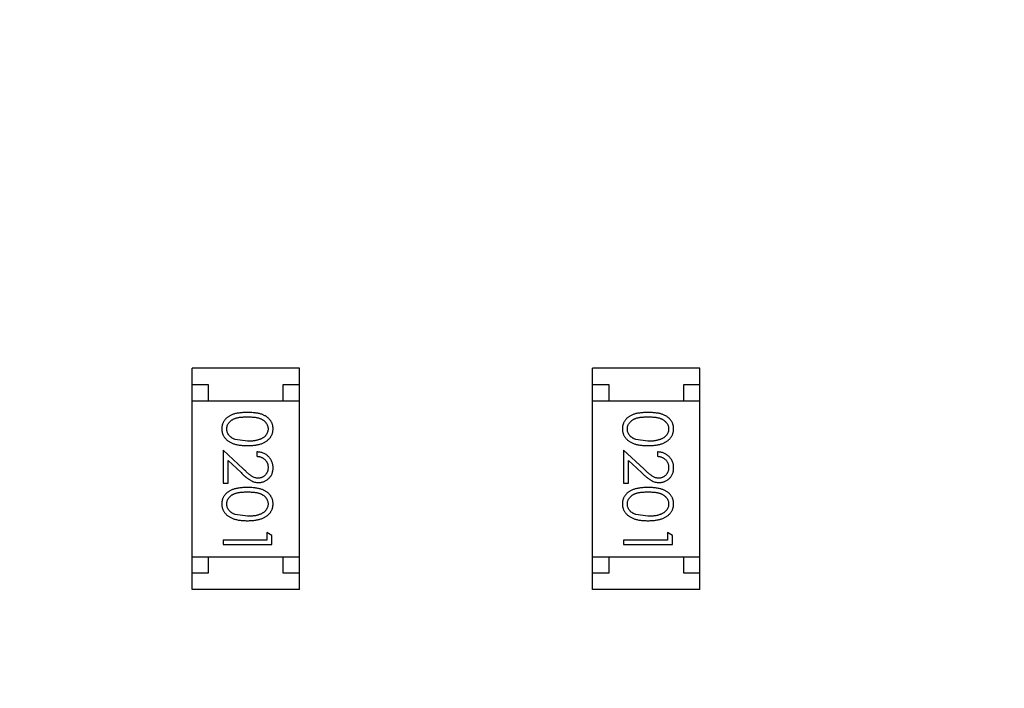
# Model space of a CAD drawing. Header units: millimetres. Extents: x -21 to 173, y -170 to -77.
# Tile 81 of 95: x 120.39 to 123.42, y -114.76 to -112.7. Entities that reach past the tile are written whole.
import ezdxf

# ---------------------------------------------------------------- set-up
doc = ezdxf.new("R2010")
doc.units = ezdxf.units.MM
doc.header["$LTSCALE"] = 1.21
doc.header["$MEASUREMENT"] = 0
doc.header["$PDMODE"] = 3
doc.header["$PDSIZE"] = 0.3125
doc.layers.get('0').update_dxf_attribs({"linetype": 'CONTINUOUS'})
doc.layers.get('DEFPOINTS').update_dxf_attribs({"linetype": 'CONTINUOUS'})
doc.layers.add('Dim', color=3, linetype='CONTINUOUS', lineweight=25)
doc.styles.get("Standard").update_dxf_attribs({"font": 'txt', "width": 0.8})
doc.dimstyles.get("Standard").update_dxf_attribs({"dimtxt": 0.15625, "dimasz": 0.1875, "dimexe": 0.125, "dimexo": 0.0625, "dimgap": 0.09, "dimtad": 0, "dimtih": 1, "dimtoh": 1, "dimzin": 4, "dimdsep": 46, "dimtxsty": 'STANDARD', "dimblk": '_FILLED', "dimblk1": '_FILLED', "dimblk2": '_FILLED', "dimcen": 0.09, "dimazin": 1, "dimtp": 0.01, "dimtm": 0.01, "dimtfac": 1, "dimtofl": 0, "dimtmove": 0, "dimatfit": 3, "dimldrblk": '_FILLED', "dimfxl": 1, "dimtolj": 1, "dimtzin": 4, "dimarcsym": 0})

# ---------------------------------------------------------------- blocks, each defined once
blk = doc.blocks.new('_FILLED')
at = {"color": 0, "linetype": 'ByBlock'}
blk.add_solid([(0, 0), (-1, 0.1667), (-1, -0.1667)], dxfattribs=at)
blk = doc.blocks.new('*D65')
at = {"layer": 'DEFPOINTS', "color": 0}
for p in [(105.5298, -92.6324), (171.1468, -92.6324), (151.3452, -159.3324)]:
    blk.add_point(p, dxfattribs=at)
at = {"layer": 'Dim', "color": 0, "lineweight": -2}
for p, q in [((105.5923, -92.6324), (171.2718, -92.6324)), ((171.1468, -95.1324), (171.1468, -122.059)), ((171.1468, -156.8324), (171.1468, -129.9057)), ((151.4077, -159.3324), (171.2718, -159.3324))]:
    blk.add_line(p, q, dxfattribs=at)
at = {"layer": 'Dim', "color": 0, "lineweight": -2, "xscale": 2.5, "yscale": 2.5, "zscale": 2.5}
for p, rotation in [((171.1468, -92.6324), 90), ((171.1468, -159.3324), 270)]:
    blk.add_blockref('_FILLED', p, dxfattribs=dict(at, rotation=rotation))
at = {"layer": 'Dim', "color": 0, "insert": (171.1468, -125.9824), "char_height": 2.5, "attachment_point": 5, "rotation": 90, "line_spacing_factor": 2.5}
blk.add_mtext('\\A1;66.70', dxfattribs=at)

msp = doc.modelspace()

# ---------------------------------------------------------------- linework, layer by layer
at = {"color": 7, "linetype": 'Continuous'}
for p, q in [((120.9235, -114.4533), (120.9235, -113.7733)), ((121.2535, -113.7733), (120.9235, -113.7733)), ((121.2535, -114.4533), (121.2535, -113.7733)), ((122.1545, -114.4533), (122.1545, -113.7733)), ((122.4845, -113.7733), (122.1545, -113.7733)), ((122.4845, -114.4533), (122.4845, -113.7733)), ((120.9235, -113.8233), (120.9735, -113.8233)), ((120.9735, -113.8233), (120.9735, -113.8733)), ((121.2035, -113.8733), (121.2035, -113.8233)), ((121.2035, -113.8233), (121.2535, -113.8233)), ((122.1545, -113.8233), (122.2045, -113.8233)), ((122.2045, -113.8233), (122.2045, -113.8733)), ((122.4345, -113.8733), (122.4345, -113.8233)), ((122.4345, -113.8233), (122.4845, -113.8233)), ((120.9235, -113.8733), (121.2535, -113.8733)), ((122.1545, -113.8733), (122.4845, -113.8733)), ((121.0937, -113.9978), (121.056, -113.9921)), ((122.3247, -113.9978), (122.287, -113.9921)), ((121.0187, -114.0247), (121.0187, -114.1266)), ((121.0808, -114.0829), (121.0187, -114.0247)), ((121.1226, -114.0305), (121.1226, -114.0439)), ((122.2497, -114.0247), (122.2497, -114.1266)), ((122.3118, -114.0829), (122.2497, -114.0247)), ((122.3536, -114.0305), (122.3536, -114.0439)), ((121.0341, -114.1266), (121.0341, -114.0568)), ((121.0341, -114.0568), (121.0742, -114.0943)), ((122.2651, -114.1266), (122.2651, -114.0568)), ((122.2651, -114.0568), (122.3052, -114.0943)), ((121.0187, -114.1266), (121.0341, -114.1266)), ((122.2497, -114.1266), (122.2651, -114.1266)), ((121.0937, -114.2285), (121.056, -114.2229)), ((122.3247, -114.2285), (122.287, -114.2229)), ((121.1534, -114.2785), (121.1534, -114.3016)), ((121.1687, -114.2873), (121.1534, -114.2785)), ((122.3844, -114.2785), (122.3844, -114.3016)), ((122.3997, -114.2873), (122.3844, -114.2785)), ((121.0187, -114.3016), (121.0187, -114.3151)), ((121.1534, -114.3016), (121.0187, -114.3016)), ((121.1687, -114.3151), (121.1687, -114.2873)), ((122.2497, -114.3016), (122.2497, -114.3151)), ((122.3844, -114.3016), (122.2497, -114.3016)), ((122.3997, -114.3151), (122.3997, -114.2873)), ((121.0187, -114.3151), (121.1687, -114.3151)), ((122.2497, -114.3151), (122.3997, -114.3151)), ((120.9235, -114.3533), (121.2535, -114.3533)), ((120.9735, -114.3533), (120.9735, -114.4033)), ((121.2035, -114.4033), (121.2035, -114.3533)), ((122.1545, -114.3533), (122.4845, -114.3533)), ((122.2045, -114.3533), (122.2045, -114.4033)), ((122.4345, -114.4033), (122.4345, -114.3533)), ((120.9735, -114.4033), (120.9235, -114.4033)), ((121.2535, -114.4033), (121.2035, -114.4033)), ((122.2045, -114.4033), (122.1545, -114.4033)), ((122.4845, -114.4033), (122.4345, -114.4033)), ((121.2535, -114.4533), (120.9235, -114.4533)), ((122.4845, -114.4533), (122.1545, -114.4533))]:
    msp.add_line(p, q, dxfattribs=at)
for points, knots in [([(121.0937, -113.9093), (121.0913, -113.9093), (121.0867, -113.9094), (121.0799, -113.9097), (121.0735, -113.9102), (121.0676, -113.9109), (121.0621, -113.9118), (121.0569, -113.9128), (121.0522, -113.9142), (121.0479, -113.9157), (121.0439, -113.9174), (121.0401, -113.9192), (121.0367, -113.9212), (121.0335, -113.9234), (121.0305, -113.9257), (121.0278, -113.9282), (121.0253, -113.9308), (121.0231, -113.9336), (121.0212, -113.9366), (121.0195, -113.9396), (121.0181, -113.9427), (121.0169, -113.9459), (121.016, -113.9491), (121.0154, -113.9525), (121.015, -113.9559), (121.0149, -113.9583), (121.0149, -113.9595)], [0, 0, 0, 0, 0.068113, 0.132564, 0.193427, 0.250218, 0.303569, 0.353576, 0.400235, 0.443586, 0.484619, 0.524292, 0.56238, 0.599049, 0.63494, 0.669782, 0.704009, 0.737842, 0.771098, 0.803896, 0.836415, 0.868639, 0.900715, 0.933378, 0.966213, 1, 1, 1, 1]), ([(121.1726, -113.9595), (121.1726, -113.9583), (121.1725, -113.9559), (121.1721, -113.9525), (121.1715, -113.9491), (121.1705, -113.9458), (121.1694, -113.9426), (121.1679, -113.9395), (121.1662, -113.9365), (121.1642, -113.9335), (121.162, -113.9307), (121.1596, -113.928), (121.1568, -113.9256), (121.1539, -113.9232), (121.1507, -113.9211), (121.1472, -113.9191), (121.1435, -113.9172), (121.1396, -113.9156), (121.1353, -113.9141), (121.1306, -113.9128), (121.1255, -113.9117), (121.1199, -113.9109), (121.1139, -113.9102), (121.1076, -113.9097), (121.1008, -113.9094), (121.0961, -113.9093), (121.0937, -113.9093)], [0, 0, 0, 0, 0.033742, 0.066533, 0.099153, 0.13154, 0.164087, 0.196563, 0.229707, 0.263315, 0.297504, 0.331686, 0.366482, 0.4021, 0.438958, 0.476748, 0.515985, 0.556589, 0.599519, 0.645765, 0.695487, 0.748721, 0.805687, 0.866754, 0.931405, 1, 1, 1, 1]), ([(122.3247, -113.9093), (122.3223, -113.9093), (122.3177, -113.9094), (122.3109, -113.9097), (122.3045, -113.9102), (122.2986, -113.9109), (122.2931, -113.9118), (122.2879, -113.9128), (122.2832, -113.9142), (122.2789, -113.9157), (122.2749, -113.9174), (122.2711, -113.9192), (122.2677, -113.9212), (122.2645, -113.9234), (122.2615, -113.9257), (122.2588, -113.9282), (122.2563, -113.9308), (122.2541, -113.9336), (122.2522, -113.9366), (122.2505, -113.9396), (122.2491, -113.9427), (122.2479, -113.9459), (122.247, -113.9491), (122.2464, -113.9525), (122.246, -113.9559), (122.2459, -113.9583), (122.2459, -113.9595)], [0, 0, 0, 0, 0.068113, 0.132564, 0.193427, 0.250218, 0.303569, 0.353576, 0.400235, 0.443586, 0.484619, 0.524292, 0.56238, 0.599049, 0.63494, 0.669782, 0.704009, 0.737842, 0.771098, 0.803896, 0.836415, 0.868639, 0.900715, 0.933378, 0.966213, 1, 1, 1, 1]), ([(122.4036, -113.9595), (122.4036, -113.9583), (122.4035, -113.9559), (122.4031, -113.9525), (122.4025, -113.9491), (122.4015, -113.9458), (122.4004, -113.9426), (122.3989, -113.9395), (122.3972, -113.9365), (122.3952, -113.9335), (122.393, -113.9307), (122.3906, -113.928), (122.3878, -113.9256), (122.3849, -113.9232), (122.3817, -113.9211), (122.3782, -113.9191), (122.3745, -113.9172), (122.3706, -113.9156), (122.3663, -113.9141), (122.3616, -113.9128), (122.3565, -113.9117), (122.3509, -113.9109), (122.3449, -113.9102), (122.3386, -113.9097), (122.3318, -113.9094), (122.3271, -113.9093), (122.3247, -113.9093)], [0, 0, 0, 0, 0.033742, 0.066533, 0.099153, 0.13154, 0.164087, 0.196563, 0.229707, 0.263315, 0.297504, 0.331686, 0.366482, 0.4021, 0.438958, 0.476748, 0.515985, 0.556589, 0.599519, 0.645765, 0.695487, 0.748721, 0.805687, 0.866754, 0.931405, 1, 1, 1, 1]), ([(121.0303, -113.9599), (121.0304, -113.9583), (121.0305, -113.955), (121.0318, -113.9501), (121.0339, -113.9453), (121.0363, -113.9416), (121.0386, -113.9387), (121.0405, -113.9367), (121.0427, -113.9348), (121.045, -113.933), (121.0475, -113.9314), (121.0502, -113.9299), (121.0531, -113.9286), (121.0562, -113.9273), (121.0596, -113.9262), (121.0634, -113.9253), (121.0675, -113.9245), (121.072, -113.9239), (121.0769, -113.9234), (121.0822, -113.923), (121.0878, -113.9228), (121.0917, -113.9228), (121.0937, -113.9228)], [0, 0, 0, 0, 0.060034, 0.120278, 0.182348, 0.247919, 0.281641, 0.315701, 0.350322, 0.385703, 0.421819, 0.459196, 0.497866, 0.538301, 0.58121, 0.628183, 0.679403, 0.734699, 0.794074, 0.858416, 0.927049, 1, 1, 1, 1]), ([(121.0937, -113.9228), (121.0958, -113.9228), (121.0997, -113.9228), (121.1053, -113.923), (121.1106, -113.9234), (121.1155, -113.9239), (121.12, -113.9245), (121.1242, -113.9253), (121.1279, -113.9262), (121.1313, -113.9273), (121.1345, -113.9286), (121.1374, -113.9299), (121.1401, -113.9314), (121.1426, -113.9331), (121.1449, -113.9348), (121.147, -113.9367), (121.149, -113.9387), (121.1512, -113.9416), (121.1536, -113.9453), (121.1557, -113.95), (121.1569, -113.9549), (121.1571, -113.9583), (121.1572, -113.9599)], [0, 0, 0, 0, 0.073302, 0.142286, 0.206253, 0.266017, 0.321612, 0.372532, 0.419497, 0.462398, 0.502825, 0.541489, 0.579034, 0.615143, 0.650298, 0.684912, 0.718701, 0.752189, 0.817245, 0.879117, 0.939613, 1, 1, 1, 1]), ([(122.2613, -113.9599), (122.2614, -113.9583), (122.2615, -113.955), (122.2628, -113.9501), (122.2649, -113.9453), (122.2673, -113.9416), (122.2696, -113.9387), (122.2715, -113.9367), (122.2737, -113.9348), (122.276, -113.933), (122.2785, -113.9314), (122.2812, -113.9299), (122.2841, -113.9286), (122.2872, -113.9273), (122.2906, -113.9262), (122.2944, -113.9253), (122.2985, -113.9245), (122.303, -113.9239), (122.3079, -113.9234), (122.3132, -113.923), (122.3189, -113.9228), (122.3227, -113.9228), (122.3247, -113.9228)], [0, 0, 0, 0, 0.060034, 0.120278, 0.182348, 0.247919, 0.281641, 0.315701, 0.350322, 0.385703, 0.421819, 0.459196, 0.497866, 0.538301, 0.58121, 0.628183, 0.679403, 0.734699, 0.794074, 0.858416, 0.927049, 1, 1, 1, 1]), ([(122.3247, -113.9228), (122.3268, -113.9228), (122.3307, -113.9228), (122.3363, -113.923), (122.3416, -113.9234), (122.3465, -113.9239), (122.351, -113.9245), (122.3552, -113.9253), (122.3589, -113.9262), (122.3623, -113.9273), (122.3655, -113.9286), (122.3684, -113.9299), (122.3711, -113.9314), (122.3736, -113.9331), (122.3759, -113.9348), (122.378, -113.9367), (122.38, -113.9387), (122.3822, -113.9416), (122.3846, -113.9453), (122.3867, -113.95), (122.3879, -113.9549), (122.3881, -113.9583), (122.3882, -113.9599)], [0, 0, 0, 0, 0.073302, 0.142286, 0.206253, 0.266017, 0.321612, 0.372532, 0.419497, 0.462398, 0.502825, 0.541489, 0.579034, 0.615143, 0.650298, 0.684912, 0.718701, 0.752189, 0.817245, 0.879117, 0.939613, 1, 1, 1, 1]), ([(121.0149, -113.9595), (121.0149, -113.9607), (121.0149, -113.963), (121.0154, -113.9665), (121.016, -113.97), (121.017, -113.9733), (121.0182, -113.9766), (121.0196, -113.9798), (121.0214, -113.9829), (121.0234, -113.9859), (121.0256, -113.9888), (121.0282, -113.9915), (121.0309, -113.9941), (121.034, -113.9965), (121.0373, -113.9988), (121.0408, -114.0008), (121.0446, -114.0028), (121.0487, -114.0045), (121.0531, -114.0062), (121.0579, -114.0075), (121.0629, -114.0087), (121.0684, -114.0096), (121.0742, -114.0103), (121.0804, -114.0109), (121.0869, -114.0112), (121.0914, -114.0112), (121.0937, -114.0112)], [0, 0, 0, 0, 0.033824, 0.067298, 0.10028, 0.133019, 0.165736, 0.198792, 0.232372, 0.266409, 0.301016, 0.336196, 0.371972, 0.408574, 0.446394, 0.485225, 0.525372, 0.567224, 0.611081, 0.65775, 0.70702, 0.759235, 0.814484, 0.873227, 0.934937, 1, 1, 1, 1]), ([(121.056, -113.9921), (121.055, -113.9917), (121.0529, -113.9909), (121.05, -113.9896), (121.0473, -113.9882), (121.0448, -113.9865), (121.0424, -113.9848), (121.0403, -113.983), (121.0384, -113.9809), (121.0362, -113.9781), (121.0338, -113.9744), (121.0318, -113.9697), (121.0305, -113.9649), (121.0303, -113.9616), (121.0303, -113.9599)], [0, 0, 0, 0, 0.075949, 0.148549, 0.218996, 0.286119, 0.351826, 0.416074, 0.478265, 0.540325, 0.660405, 0.774606, 0.887187, 1, 1, 1, 1]), ([(121.0937, -114.0112), (121.096, -114.0112), (121.1005, -114.0112), (121.107, -114.0109), (121.1132, -114.0103), (121.1191, -114.0096), (121.1246, -114.0086), (121.1297, -114.0075), (121.1344, -114.006), (121.1389, -114.0045), (121.1429, -114.0026), (121.1468, -114.0007), (121.1503, -113.9986), (121.1536, -113.9964), (121.1567, -113.9939), (121.1595, -113.9914), (121.162, -113.9887), (121.1642, -113.9858), (121.1662, -113.9828), (121.1679, -113.9797), (121.1694, -113.9766), (121.1705, -113.9733), (121.1715, -113.97), (121.1721, -113.9665), (121.1725, -113.963), (121.1726, -113.9607), (121.1726, -113.9595)], [0, 0, 0, 0, 0.065278, 0.127205, 0.186168, 0.241675, 0.294115, 0.343609, 0.390387, 0.434463, 0.476646, 0.517002, 0.555936, 0.593716, 0.630057, 0.665601, 0.700745, 0.734917, 0.768681, 0.802087, 0.834849, 0.867433, 0.900138, 0.932806, 0.966212, 1, 1, 1, 1]), ([(121.1572, -113.9599), (121.1571, -113.9615), (121.1569, -113.9648), (121.1557, -113.9697), (121.1536, -113.9743), (121.1512, -113.9781), (121.1489, -113.981), (121.1469, -113.983), (121.1447, -113.985), (121.1422, -113.9868), (121.1395, -113.9885), (121.1366, -113.99), (121.1334, -113.9915), (121.13, -113.9928), (121.1263, -113.9939), (121.1224, -113.995), (121.1182, -113.9958), (121.1138, -113.9966), (121.1091, -113.9971), (121.1042, -113.9975), (121.0991, -113.9977), (121.0955, -113.9977), (121.0937, -113.9978)], [0, 0, 0, 0, 0.059689, 0.119507, 0.181075, 0.246162, 0.279894, 0.314468, 0.350403, 0.387474, 0.426147, 0.466624, 0.508745, 0.553328, 0.600058, 0.649177, 0.700552, 0.754894, 0.811825, 0.871514, 0.934319, 1, 1, 1, 1]), ([(122.2459, -113.9595), (122.2459, -113.9607), (122.246, -113.963), (122.2464, -113.9665), (122.247, -113.97), (122.248, -113.9733), (122.2492, -113.9766), (122.2506, -113.9798), (122.2524, -113.9829), (122.2544, -113.9859), (122.2566, -113.9888), (122.2592, -113.9915), (122.2619, -113.9941), (122.265, -113.9965), (122.2683, -113.9988), (122.2719, -114.0008), (122.2757, -114.0028), (122.2797, -114.0045), (122.2841, -114.0062), (122.2889, -114.0075), (122.2939, -114.0087), (122.2994, -114.0096), (122.3052, -114.0103), (122.3114, -114.0109), (122.3179, -114.0112), (122.3224, -114.0112), (122.3247, -114.0112)], [0, 0, 0, 0, 0.033824, 0.067298, 0.10028, 0.133019, 0.165736, 0.198792, 0.232372, 0.266409, 0.301016, 0.336196, 0.371972, 0.408574, 0.446394, 0.485225, 0.525372, 0.567224, 0.611081, 0.65775, 0.70702, 0.759235, 0.814484, 0.873227, 0.934937, 1, 1, 1, 1]), ([(122.287, -113.9921), (122.286, -113.9917), (122.2839, -113.9909), (122.281, -113.9896), (122.2783, -113.9882), (122.2758, -113.9865), (122.2735, -113.9848), (122.2713, -113.983), (122.2694, -113.9809), (122.2672, -113.9781), (122.2648, -113.9744), (122.2628, -113.9697), (122.2615, -113.9649), (122.2614, -113.9616), (122.2613, -113.9599)], [0, 0, 0, 0, 0.075949, 0.148549, 0.218996, 0.286119, 0.351826, 0.416074, 0.478265, 0.540325, 0.660405, 0.774606, 0.887187, 1, 1, 1, 1]), ([(122.3247, -114.0112), (122.327, -114.0112), (122.3315, -114.0112), (122.338, -114.0109), (122.3442, -114.0103), (122.3501, -114.0096), (122.3556, -114.0086), (122.3607, -114.0075), (122.3654, -114.006), (122.3699, -114.0045), (122.3739, -114.0026), (122.3778, -114.0007), (122.3813, -113.9986), (122.3847, -113.9964), (122.3877, -113.9939), (122.3905, -113.9914), (122.393, -113.9887), (122.3952, -113.9858), (122.3972, -113.9828), (122.3989, -113.9797), (122.4004, -113.9766), (122.4015, -113.9733), (122.4025, -113.97), (122.4031, -113.9665), (122.4035, -113.963), (122.4036, -113.9607), (122.4036, -113.9595)], [0, 0, 0, 0, 0.065278, 0.127205, 0.186168, 0.241675, 0.294115, 0.343609, 0.390387, 0.434463, 0.476646, 0.517002, 0.555936, 0.593716, 0.630057, 0.665601, 0.700745, 0.734917, 0.768681, 0.802087, 0.834849, 0.867433, 0.900138, 0.932806, 0.966212, 1, 1, 1, 1]), ([(122.3882, -113.9599), (122.3881, -113.9615), (122.3879, -113.9648), (122.3867, -113.9697), (122.3846, -113.9743), (122.3822, -113.9781), (122.3799, -113.981), (122.3779, -113.983), (122.3757, -113.985), (122.3732, -113.9868), (122.3705, -113.9885), (122.3676, -113.99), (122.3644, -113.9915), (122.361, -113.9928), (122.3573, -113.9939), (122.3534, -113.995), (122.3492, -113.9958), (122.3448, -113.9966), (122.3401, -113.9971), (122.3352, -113.9975), (122.3301, -113.9977), (122.3265, -113.9977), (122.3247, -113.9978)], [0, 0, 0, 0, 0.059689, 0.119507, 0.181075, 0.246162, 0.279894, 0.314468, 0.350403, 0.387474, 0.426147, 0.466624, 0.508745, 0.553328, 0.600058, 0.649177, 0.700552, 0.754894, 0.811825, 0.871514, 0.934319, 1, 1, 1, 1]), ([(121.1726, -114.0794), (121.1726, -114.0777), (121.1725, -114.0744), (121.1718, -114.0696), (121.1707, -114.065), (121.1692, -114.0605), (121.1671, -114.0563), (121.1647, -114.0523), (121.1619, -114.0485), (121.1586, -114.0449), (121.155, -114.0417), (121.1511, -114.0388), (121.1469, -114.0363), (121.1425, -114.0343), (121.1379, -114.0327), (121.133, -114.0315), (121.1279, -114.0307), (121.1244, -114.0306), (121.1226, -114.0305)], [0, 0, 0, 0, 0.06445, 0.126725, 0.187421, 0.247417, 0.306749, 0.366595, 0.427749, 0.490235, 0.553031, 0.614805, 0.676505, 0.738096, 0.801021, 0.864897, 0.931209, 1, 1, 1, 1]), ([(122.4036, -114.0794), (122.4036, -114.0777), (122.4035, -114.0744), (122.4028, -114.0696), (122.4017, -114.065), (122.4002, -114.0605), (122.3981, -114.0563), (122.3957, -114.0523), (122.3929, -114.0485), (122.3896, -114.0449), (122.386, -114.0417), (122.3821, -114.0388), (122.3779, -114.0363), (122.3735, -114.0343), (122.3689, -114.0327), (122.364, -114.0315), (122.3589, -114.0307), (122.3554, -114.0306), (122.3536, -114.0305)], [0, 0, 0, 0, 0.06445, 0.126725, 0.187421, 0.247417, 0.306749, 0.366595, 0.427749, 0.490235, 0.553031, 0.614805, 0.676505, 0.738096, 0.801021, 0.864897, 0.931209, 1, 1, 1, 1]), ([(121.1226, -114.0439), (121.1239, -114.0441), (121.1265, -114.0443), (121.1303, -114.045), (121.1339, -114.046), (121.1372, -114.0472), (121.1403, -114.0487), (121.1431, -114.0505), (121.1458, -114.0525), (121.1481, -114.0547), (121.1503, -114.0572), (121.1521, -114.0598), (121.1537, -114.0626), (121.155, -114.0655), (121.156, -114.0686), (121.1567, -114.0718), (121.1571, -114.0752), (121.1572, -114.0775), (121.1572, -114.0787)], [0, 0, 0, 0, 0.073648, 0.143686, 0.210962, 0.275557, 0.338064, 0.399311, 0.4594, 0.51934, 0.579024, 0.637809, 0.695959, 0.754122, 0.813113, 0.873453, 0.935561, 1, 1, 1, 1]), ([(122.3536, -114.0439), (122.3549, -114.0441), (122.3575, -114.0443), (122.3613, -114.045), (122.3649, -114.046), (122.3682, -114.0472), (122.3713, -114.0487), (122.3741, -114.0505), (122.3768, -114.0525), (122.3791, -114.0547), (122.3813, -114.0572), (122.3831, -114.0598), (122.3847, -114.0626), (122.386, -114.0655), (122.387, -114.0686), (122.3877, -114.0718), (122.3881, -114.0752), (122.3882, -114.0775), (122.3882, -114.0787)], [0, 0, 0, 0, 0.073648, 0.143686, 0.210962, 0.275557, 0.338064, 0.399311, 0.4594, 0.51934, 0.579024, 0.637809, 0.695959, 0.754122, 0.813113, 0.873453, 0.935561, 1, 1, 1, 1]), ([(121.0742, -114.0943), (121.0757, -114.0958), (121.0787, -114.0986), (121.083, -114.1025), (121.0872, -114.1061), (121.0911, -114.1093), (121.0947, -114.1121), (121.0981, -114.1146), (121.1012, -114.1167), (121.105, -114.119), (121.1098, -114.1213), (121.1157, -114.1232), (121.1218, -114.1245), (121.1259, -114.1246), (121.128, -114.1247)], [0, 0, 0, 0, 0.09953, 0.192079, 0.277712, 0.357454, 0.429648, 0.495771, 0.555538, 0.608657, 0.707578, 0.804328, 0.901298, 1, 1, 1, 1]), ([(121.1268, -114.1112), (121.1252, -114.1112), (121.1219, -114.111), (121.1171, -114.11), (121.1125, -114.1083), (121.1087, -114.1063), (121.1056, -114.1043), (121.1029, -114.1024), (121.1, -114.1), (121.0967, -114.0974), (121.0931, -114.0943), (121.0893, -114.0909), (121.0851, -114.087), (121.0823, -114.0843), (121.0808, -114.0829)], [0, 0, 0, 0, 0.088014, 0.174976, 0.2638, 0.355443, 0.406413, 0.465519, 0.533076, 0.609353, 0.693899, 0.787171, 0.889197, 1, 1, 1, 1]), ([(121.1572, -114.0787), (121.1572, -114.0798), (121.1571, -114.082), (121.1567, -114.0852), (121.156, -114.0883), (121.155, -114.0913), (121.1537, -114.0942), (121.1522, -114.0969), (121.1503, -114.0994), (121.1483, -114.1018), (121.146, -114.104), (121.1435, -114.1059), (121.141, -114.1076), (121.1384, -114.1089), (121.1356, -114.11), (121.1328, -114.1107), (121.1298, -114.1112), (121.1278, -114.1112), (121.1268, -114.1112)], [0, 0, 0, 0, 0.068027, 0.133505, 0.19695, 0.26027, 0.322741, 0.384982, 0.448465, 0.513424, 0.578224, 0.640011, 0.700094, 0.760067, 0.819012, 0.877878, 0.938035, 1, 1, 1, 1]), ([(121.128, -114.1247), (121.1295, -114.1246), (121.1324, -114.1246), (121.1367, -114.124), (121.1409, -114.123), (121.1449, -114.1216), (121.1487, -114.1198), (121.1524, -114.1177), (121.156, -114.1151), (121.1593, -114.1122), (121.1625, -114.109), (121.1652, -114.1055), (121.1675, -114.1017), (121.1694, -114.0977), (121.1708, -114.0935), (121.1718, -114.089), (121.1725, -114.0843), (121.1725, -114.081), (121.1726, -114.0794)], [0, 0, 0, 0, 0.06271, 0.123347, 0.183401, 0.242828, 0.302097, 0.36242, 0.423725, 0.487032, 0.550491, 0.612709, 0.674265, 0.73617, 0.799211, 0.863483, 0.930525, 1, 1, 1, 1]), ([(122.3052, -114.0943), (122.3067, -114.0958), (122.3097, -114.0986), (122.314, -114.1025), (122.3182, -114.1061), (122.3221, -114.1093), (122.3257, -114.1121), (122.3291, -114.1146), (122.3322, -114.1167), (122.336, -114.119), (122.3408, -114.1213), (122.3467, -114.1232), (122.3528, -114.1245), (122.3569, -114.1246), (122.359, -114.1247)], [0, 0, 0, 0, 0.09953, 0.192079, 0.277712, 0.357454, 0.429648, 0.495771, 0.555538, 0.608657, 0.707578, 0.804328, 0.901298, 1, 1, 1, 1]), ([(122.3578, -114.1112), (122.3562, -114.1112), (122.3529, -114.111), (122.3481, -114.11), (122.3435, -114.1083), (122.3397, -114.1063), (122.3366, -114.1043), (122.3339, -114.1024), (122.331, -114.1), (122.3277, -114.0974), (122.3241, -114.0943), (122.3203, -114.0909), (122.3161, -114.087), (122.3133, -114.0843), (122.3118, -114.0829)], [0, 0, 0, 0, 0.088014, 0.174976, 0.2638, 0.355443, 0.406413, 0.465519, 0.533076, 0.609353, 0.693899, 0.787171, 0.889197, 1, 1, 1, 1]), ([(122.3882, -114.0787), (122.3882, -114.0798), (122.3881, -114.082), (122.3877, -114.0852), (122.387, -114.0883), (122.386, -114.0913), (122.3847, -114.0942), (122.3832, -114.0969), (122.3813, -114.0994), (122.3793, -114.1018), (122.377, -114.104), (122.3746, -114.1059), (122.372, -114.1076), (122.3694, -114.1089), (122.3666, -114.11), (122.3638, -114.1107), (122.3608, -114.1112), (122.3588, -114.1112), (122.3578, -114.1112)], [0, 0, 0, 0, 0.068027, 0.133505, 0.19695, 0.26027, 0.322741, 0.384982, 0.448465, 0.513424, 0.578224, 0.640011, 0.700094, 0.760067, 0.819012, 0.877878, 0.938035, 1, 1, 1, 1]), ([(122.359, -114.1247), (122.3605, -114.1246), (122.3634, -114.1246), (122.3677, -114.124), (122.3719, -114.123), (122.3759, -114.1216), (122.3797, -114.1198), (122.3834, -114.1177), (122.387, -114.1151), (122.3904, -114.1122), (122.3935, -114.109), (122.3962, -114.1055), (122.3985, -114.1017), (122.4004, -114.0977), (122.4018, -114.0935), (122.4028, -114.089), (122.4035, -114.0843), (122.4036, -114.081), (122.4036, -114.0794)], [0, 0, 0, 0, 0.06271, 0.123347, 0.183401, 0.242828, 0.302097, 0.36242, 0.423725, 0.487032, 0.550491, 0.612709, 0.674265, 0.73617, 0.799211, 0.863483, 0.930525, 1, 1, 1, 1]), ([(121.0937, -114.1401), (121.0913, -114.1401), (121.0867, -114.1401), (121.0799, -114.1404), (121.0735, -114.1409), (121.0676, -114.1416), (121.0621, -114.1425), (121.0569, -114.1436), (121.0522, -114.1449), (121.0479, -114.1464), (121.0439, -114.1481), (121.0401, -114.15), (121.0367, -114.152), (121.0335, -114.1542), (121.0305, -114.1565), (121.0278, -114.159), (121.0253, -114.1616), (121.0231, -114.1644), (121.0212, -114.1673), (121.0195, -114.1703), (121.0181, -114.1734), (121.0169, -114.1766), (121.016, -114.1799), (121.0154, -114.1833), (121.015, -114.1867), (121.0149, -114.189), (121.0149, -114.1902)], [0, 0, 0, 0, 0.068113, 0.132564, 0.193427, 0.250218, 0.303569, 0.353576, 0.400235, 0.443586, 0.484619, 0.524292, 0.56238, 0.599049, 0.63494, 0.669782, 0.704009, 0.737842, 0.771098, 0.803896, 0.836415, 0.868639, 0.900715, 0.933378, 0.966213, 1, 1, 1, 1]), ([(121.0303, -114.1907), (121.0304, -114.189), (121.0305, -114.1857), (121.0318, -114.1809), (121.0339, -114.1761), (121.0363, -114.1723), (121.0386, -114.1695), (121.0405, -114.1674), (121.0427, -114.1656), (121.045, -114.1638), (121.0475, -114.1621), (121.0502, -114.1607), (121.0531, -114.1593), (121.0562, -114.1581), (121.0596, -114.157), (121.0634, -114.1561), (121.0675, -114.1553), (121.072, -114.1546), (121.0769, -114.1542), (121.0822, -114.1538), (121.0878, -114.1536), (121.0917, -114.1535), (121.0937, -114.1535)], [0, 0, 0, 0, 0.060034, 0.120278, 0.182348, 0.247919, 0.281641, 0.315701, 0.350322, 0.385703, 0.421819, 0.459196, 0.497866, 0.538301, 0.58121, 0.628183, 0.679403, 0.734699, 0.794074, 0.858416, 0.927049, 1, 1, 1, 1]), ([(121.1726, -114.1902), (121.1726, -114.189), (121.1725, -114.1867), (121.1721, -114.1833), (121.1715, -114.1799), (121.1705, -114.1766), (121.1694, -114.1734), (121.1679, -114.1703), (121.1662, -114.1672), (121.1642, -114.1643), (121.162, -114.1615), (121.1596, -114.1588), (121.1568, -114.1563), (121.1539, -114.154), (121.1507, -114.1519), (121.1472, -114.1498), (121.1435, -114.148), (121.1396, -114.1463), (121.1353, -114.1449), (121.1306, -114.1436), (121.1255, -114.1425), (121.1199, -114.1416), (121.1139, -114.1409), (121.1076, -114.1404), (121.1008, -114.1401), (121.0961, -114.1401), (121.0937, -114.1401)], [0, 0, 0, 0, 0.033742, 0.066533, 0.099153, 0.13154, 0.164087, 0.196563, 0.229707, 0.263315, 0.297504, 0.331686, 0.366482, 0.4021, 0.438958, 0.476748, 0.515985, 0.556589, 0.599519, 0.645765, 0.695487, 0.748721, 0.805687, 0.866754, 0.931405, 1, 1, 1, 1]), ([(121.0937, -114.1535), (121.0958, -114.1535), (121.0997, -114.1536), (121.1053, -114.1538), (121.1106, -114.1542), (121.1155, -114.1547), (121.12, -114.1553), (121.1242, -114.1561), (121.1279, -114.157), (121.1313, -114.1581), (121.1345, -114.1594), (121.1374, -114.1607), (121.1401, -114.1622), (121.1426, -114.1638), (121.1449, -114.1656), (121.147, -114.1675), (121.149, -114.1695), (121.1512, -114.1724), (121.1536, -114.1761), (121.1557, -114.1808), (121.1569, -114.1857), (121.1571, -114.189), (121.1572, -114.1907)], [0, 0, 0, 0, 0.073302, 0.142286, 0.206253, 0.266017, 0.321612, 0.372532, 0.419497, 0.462398, 0.502825, 0.541489, 0.579034, 0.615143, 0.650298, 0.684912, 0.718701, 0.752189, 0.817245, 0.879117, 0.939613, 1, 1, 1, 1]), ([(122.3247, -114.1401), (122.3223, -114.1401), (122.3177, -114.1401), (122.3109, -114.1404), (122.3045, -114.1409), (122.2986, -114.1416), (122.2931, -114.1425), (122.2879, -114.1436), (122.2832, -114.1449), (122.2789, -114.1464), (122.2749, -114.1481), (122.2711, -114.15), (122.2677, -114.152), (122.2645, -114.1542), (122.2615, -114.1565), (122.2588, -114.159), (122.2563, -114.1616), (122.2541, -114.1644), (122.2522, -114.1673), (122.2505, -114.1703), (122.2491, -114.1734), (122.2479, -114.1766), (122.247, -114.1799), (122.2464, -114.1833), (122.246, -114.1867), (122.2459, -114.189), (122.2459, -114.1902)], [0, 0, 0, 0, 0.068113, 0.132564, 0.193427, 0.250218, 0.303569, 0.353576, 0.400235, 0.443586, 0.484619, 0.524292, 0.56238, 0.599049, 0.63494, 0.669782, 0.704009, 0.737842, 0.771098, 0.803896, 0.836415, 0.868639, 0.900715, 0.933378, 0.966213, 1, 1, 1, 1]), ([(122.2613, -114.1907), (122.2614, -114.189), (122.2615, -114.1857), (122.2628, -114.1809), (122.2649, -114.1761), (122.2673, -114.1723), (122.2696, -114.1695), (122.2715, -114.1674), (122.2737, -114.1656), (122.276, -114.1638), (122.2785, -114.1621), (122.2812, -114.1607), (122.2841, -114.1593), (122.2872, -114.1581), (122.2906, -114.157), (122.2944, -114.1561), (122.2985, -114.1553), (122.303, -114.1546), (122.3079, -114.1542), (122.3132, -114.1538), (122.3189, -114.1536), (122.3227, -114.1535), (122.3247, -114.1535)], [0, 0, 0, 0, 0.060034, 0.120278, 0.182348, 0.247919, 0.281641, 0.315701, 0.350322, 0.385703, 0.421819, 0.459196, 0.497866, 0.538301, 0.58121, 0.628183, 0.679403, 0.734699, 0.794074, 0.858416, 0.927049, 1, 1, 1, 1]), ([(122.4036, -114.1902), (122.4036, -114.189), (122.4035, -114.1867), (122.4031, -114.1833), (122.4025, -114.1799), (122.4015, -114.1766), (122.4004, -114.1734), (122.3989, -114.1703), (122.3972, -114.1672), (122.3952, -114.1643), (122.393, -114.1615), (122.3906, -114.1588), (122.3878, -114.1563), (122.3849, -114.154), (122.3817, -114.1519), (122.3782, -114.1498), (122.3745, -114.148), (122.3706, -114.1463), (122.3663, -114.1449), (122.3616, -114.1436), (122.3565, -114.1425), (122.3509, -114.1416), (122.3449, -114.1409), (122.3386, -114.1404), (122.3318, -114.1401), (122.3271, -114.1401), (122.3247, -114.1401)], [0, 0, 0, 0, 0.033742, 0.066533, 0.099153, 0.13154, 0.164087, 0.196563, 0.229707, 0.263315, 0.297504, 0.331686, 0.366482, 0.4021, 0.438958, 0.476748, 0.515985, 0.556589, 0.599519, 0.645765, 0.695487, 0.748721, 0.805687, 0.866754, 0.931405, 1, 1, 1, 1]), ([(122.3247, -114.1535), (122.3268, -114.1535), (122.3307, -114.1536), (122.3363, -114.1538), (122.3416, -114.1542), (122.3465, -114.1547), (122.351, -114.1553), (122.3552, -114.1561), (122.3589, -114.157), (122.3623, -114.1581), (122.3655, -114.1594), (122.3684, -114.1607), (122.3711, -114.1622), (122.3736, -114.1638), (122.3759, -114.1656), (122.378, -114.1675), (122.38, -114.1695), (122.3822, -114.1724), (122.3846, -114.1761), (122.3867, -114.1808), (122.3879, -114.1857), (122.3881, -114.189), (122.3882, -114.1907)], [0, 0, 0, 0, 0.073302, 0.142286, 0.206253, 0.266017, 0.321612, 0.372532, 0.419497, 0.462398, 0.502825, 0.541489, 0.579034, 0.615143, 0.650298, 0.684912, 0.718701, 0.752189, 0.817245, 0.879117, 0.939613, 1, 1, 1, 1]), ([(121.0149, -114.1902), (121.0149, -114.1914), (121.0149, -114.1938), (121.0154, -114.1973), (121.016, -114.2007), (121.017, -114.2041), (121.0182, -114.2073), (121.0196, -114.2106), (121.0214, -114.2136), (121.0234, -114.2167), (121.0256, -114.2195), (121.0282, -114.2223), (121.0309, -114.2249), (121.034, -114.2273), (121.0373, -114.2295), (121.0408, -114.2316), (121.0446, -114.2335), (121.0487, -114.2353), (121.0531, -114.2369), (121.0579, -114.2382), (121.0629, -114.2394), (121.0684, -114.2404), (121.0742, -114.2411), (121.0804, -114.2416), (121.0869, -114.2419), (121.0914, -114.242), (121.0937, -114.242)], [0, 0, 0, 0, 0.033824, 0.067298, 0.10028, 0.133019, 0.165736, 0.198792, 0.232372, 0.266409, 0.301016, 0.336196, 0.371972, 0.408574, 0.446394, 0.485225, 0.525372, 0.567224, 0.611081, 0.65775, 0.70702, 0.759235, 0.814484, 0.873227, 0.934937, 1, 1, 1, 1]), ([(121.056, -114.2229), (121.055, -114.2225), (121.0529, -114.2217), (121.05, -114.2204), (121.0473, -114.2189), (121.0448, -114.2173), (121.0424, -114.2156), (121.0403, -114.2137), (121.0384, -114.2117), (121.0362, -114.2089), (121.0338, -114.2052), (121.0318, -114.2005), (121.0305, -114.1957), (121.0303, -114.1923), (121.0303, -114.1907)], [0, 0, 0, 0, 0.075949, 0.148549, 0.218996, 0.286119, 0.351826, 0.416074, 0.478265, 0.540325, 0.660405, 0.774606, 0.887187, 1, 1, 1, 1]), ([(121.0937, -114.242), (121.096, -114.242), (121.1005, -114.2419), (121.107, -114.2416), (121.1132, -114.2411), (121.1191, -114.2403), (121.1246, -114.2394), (121.1297, -114.2382), (121.1344, -114.2368), (121.1389, -114.2352), (121.1429, -114.2334), (121.1468, -114.2315), (121.1503, -114.2294), (121.1536, -114.2271), (121.1567, -114.2247), (121.1595, -114.2222), (121.162, -114.2194), (121.1642, -114.2166), (121.1662, -114.2136), (121.1679, -114.2105), (121.1694, -114.2073), (121.1705, -114.2041), (121.1715, -114.2007), (121.1721, -114.1973), (121.1725, -114.1938), (121.1726, -114.1914), (121.1726, -114.1902)], [0, 0, 0, 0, 0.065278, 0.127205, 0.186168, 0.241675, 0.294115, 0.343609, 0.390387, 0.434463, 0.476646, 0.517002, 0.555936, 0.593716, 0.630057, 0.665601, 0.700745, 0.734917, 0.768681, 0.802087, 0.834849, 0.867433, 0.900138, 0.932806, 0.966212, 1, 1, 1, 1]), ([(121.1572, -114.1907), (121.1571, -114.1923), (121.1569, -114.1956), (121.1557, -114.2005), (121.1536, -114.2051), (121.1512, -114.2089), (121.1489, -114.2117), (121.1469, -114.2138), (121.1447, -114.2157), (121.1422, -114.2175), (121.1395, -114.2192), (121.1366, -114.2208), (121.1334, -114.2222), (121.13, -114.2235), (121.1263, -114.2247), (121.1224, -114.2258), (121.1182, -114.2266), (121.1138, -114.2273), (121.1091, -114.2278), (121.1042, -114.2283), (121.0991, -114.2285), (121.0955, -114.2285), (121.0937, -114.2285)], [0, 0, 0, 0, 0.059689, 0.119507, 0.181075, 0.246162, 0.279894, 0.314468, 0.350403, 0.387474, 0.426147, 0.466624, 0.508745, 0.553328, 0.600058, 0.649177, 0.700552, 0.754894, 0.811825, 0.871514, 0.934319, 1, 1, 1, 1]), ([(122.2459, -114.1902), (122.2459, -114.1914), (122.246, -114.1938), (122.2464, -114.1973), (122.247, -114.2007), (122.248, -114.2041), (122.2492, -114.2073), (122.2506, -114.2106), (122.2524, -114.2136), (122.2544, -114.2167), (122.2566, -114.2195), (122.2592, -114.2223), (122.2619, -114.2249), (122.265, -114.2273), (122.2683, -114.2295), (122.2719, -114.2316), (122.2757, -114.2335), (122.2797, -114.2353), (122.2841, -114.2369), (122.2889, -114.2382), (122.2939, -114.2394), (122.2994, -114.2404), (122.3052, -114.2411), (122.3114, -114.2416), (122.3179, -114.2419), (122.3224, -114.242), (122.3247, -114.242)], [0, 0, 0, 0, 0.033824, 0.067298, 0.10028, 0.133019, 0.165736, 0.198792, 0.232372, 0.266409, 0.301016, 0.336196, 0.371972, 0.408574, 0.446394, 0.485225, 0.525372, 0.567224, 0.611081, 0.65775, 0.70702, 0.759235, 0.814484, 0.873227, 0.934937, 1, 1, 1, 1]), ([(122.287, -114.2229), (122.286, -114.2225), (122.2839, -114.2217), (122.281, -114.2204), (122.2783, -114.2189), (122.2758, -114.2173), (122.2735, -114.2156), (122.2713, -114.2137), (122.2694, -114.2117), (122.2672, -114.2089), (122.2648, -114.2052), (122.2628, -114.2005), (122.2615, -114.1957), (122.2614, -114.1923), (122.2613, -114.1907)], [0, 0, 0, 0, 0.075949, 0.148549, 0.218996, 0.286119, 0.351826, 0.416074, 0.478265, 0.540325, 0.660405, 0.774606, 0.887187, 1, 1, 1, 1]), ([(122.3247, -114.242), (122.327, -114.242), (122.3315, -114.2419), (122.338, -114.2416), (122.3442, -114.2411), (122.3501, -114.2403), (122.3556, -114.2394), (122.3607, -114.2382), (122.3654, -114.2368), (122.3699, -114.2352), (122.3739, -114.2334), (122.3778, -114.2315), (122.3813, -114.2294), (122.3847, -114.2271), (122.3877, -114.2247), (122.3905, -114.2222), (122.393, -114.2194), (122.3952, -114.2166), (122.3972, -114.2136), (122.3989, -114.2105), (122.4004, -114.2073), (122.4015, -114.2041), (122.4025, -114.2007), (122.4031, -114.1973), (122.4035, -114.1938), (122.4036, -114.1914), (122.4036, -114.1902)], [0, 0, 0, 0, 0.065278, 0.127205, 0.186168, 0.241675, 0.294115, 0.343609, 0.390387, 0.434463, 0.476646, 0.517002, 0.555936, 0.593716, 0.630057, 0.665601, 0.700745, 0.734917, 0.768681, 0.802087, 0.834849, 0.867433, 0.900138, 0.932806, 0.966212, 1, 1, 1, 1]), ([(122.3882, -114.1907), (122.3881, -114.1923), (122.3879, -114.1956), (122.3867, -114.2005), (122.3846, -114.2051), (122.3822, -114.2089), (122.3799, -114.2117), (122.3779, -114.2138), (122.3757, -114.2157), (122.3732, -114.2175), (122.3705, -114.2192), (122.3676, -114.2208), (122.3644, -114.2222), (122.361, -114.2235), (122.3573, -114.2247), (122.3534, -114.2258), (122.3492, -114.2266), (122.3448, -114.2273), (122.3401, -114.2278), (122.3352, -114.2283), (122.3301, -114.2285), (122.3265, -114.2285), (122.3247, -114.2285)], [0, 0, 0, 0, 0.059689, 0.119507, 0.181075, 0.246162, 0.279894, 0.314468, 0.350403, 0.387474, 0.426147, 0.466624, 0.508745, 0.553328, 0.600058, 0.649177, 0.700552, 0.754894, 0.811825, 0.871514, 0.934319, 1, 1, 1, 1])]:
    msp.add_open_spline(points, degree=3, knots=knots, dxfattribs=at)

# ---------------------------------------------------------------- dimensions: what is measured, and where the dimension line sits
at = {"layer": 'Dim'}
dim = msp.add_linear_dim(base=(171.1468, -92.6324), p1=(151.3452, -159.3324), p2=(105.5298, -92.6324), angle=90, dimstyle='STANDARD', override={"dimtxt": 2.5, "dimasz": 2.5, "dimtih": 0, "dimtoh": 0, "dimzin": 0, "dimcen": 0.198, "dimadec": 0, "dimazin": 0, "dimtp": 0, "dimtm": 0, "dimtdec": 4, "dimtzin": 0}, dxfattribs=at)
dim.commit()
dim.dimension.update_dxf_attribs({"geometry": '*D65', "text_midpoint": (171.1468, -125.9824)})

doc.saveas('drawing.dxf')
